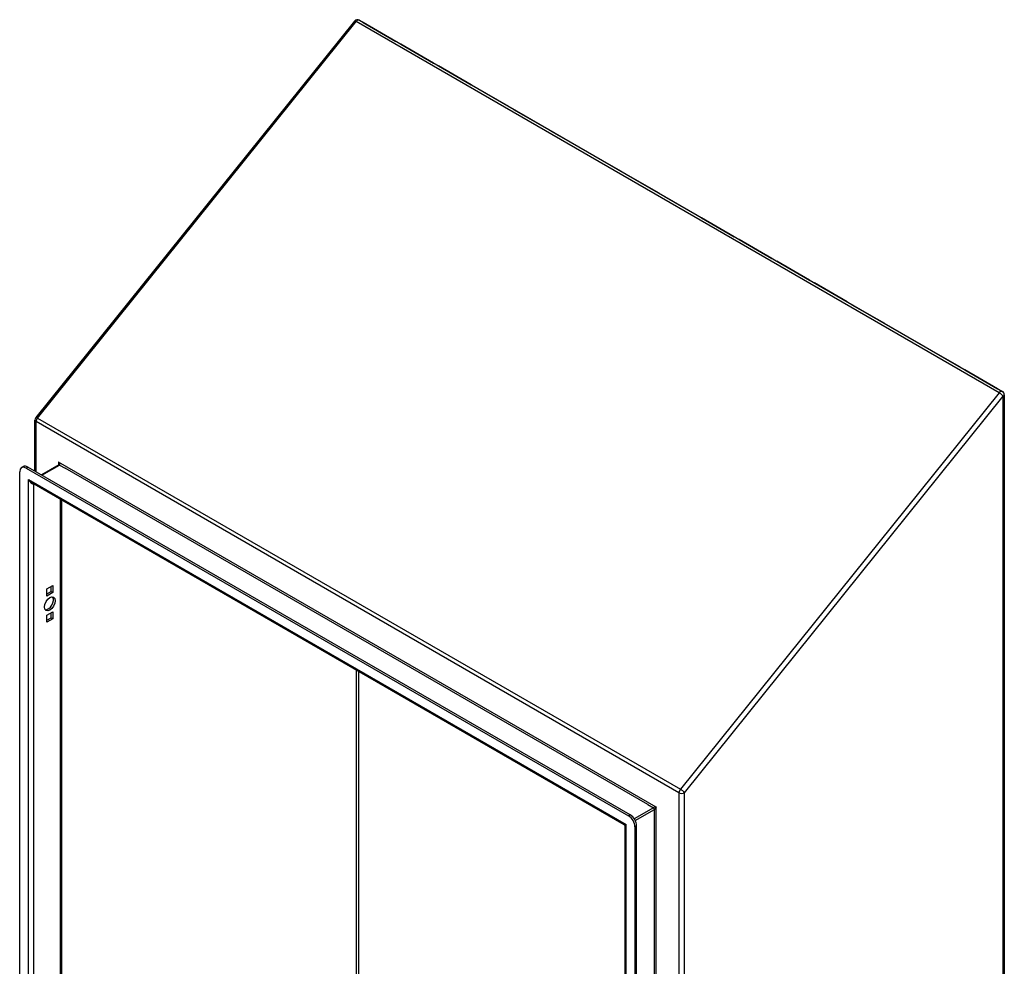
# Model space of a CAD drawing. Header units: inches. Extents: x 16 to 140, y 11 to 92.
# Tile 54 of 54: x 119 to 140, y 56 to 76. Entities that reach past the tile are written whole.
import ezdxf

# ---------------------------------------------------------------- set-up
doc = ezdxf.new("R2010")
doc.units = ezdxf.units.IN
doc.header["$MEASUREMENT"] = 0
doc.layers.add('Visible Edges(ANSI)', color=7, linetype='Continuous', lineweight=25)
doc.layers.add('Visible Tangent Edges(ANSI)', color=7, linetype='Continuous', lineweight=25)

msp = doc.modelspace()

# ---------------------------------------------------------------- linework, layer by layer
at = {"layer": 'Visible Edges(ANSI)'}
for p, q in [((126.02, 76.365), (119.068, 67.717)), ((126.127, 76.386), (140.151, 68.289)), ((126.209, 76.335), (126.923, 75.923)), ((126.923, 75.923), (126.209, 76.335)), ((126.209, 76.335), (126.209, 76.335)), ((127.029, 75.862), (127.743, 75.449)), ((127.743, 75.449), (127.029, 75.862)), ((127.029, 75.862), (127.029, 75.862)), ((127.849, 75.388), (128.563, 74.976)), ((128.563, 74.976), (127.849, 75.388)), ((127.849, 75.388), (127.849, 75.388)), ((129.383, 74.503), (128.669, 74.915)), ((128.67, 74.915), (129.383, 74.502)), ((128.67, 74.915), (128.67, 74.915)), ((130.203, 74.029), (129.489, 74.441)), ((129.49, 74.441), (130.204, 74.029)), ((129.49, 74.441), (129.49, 74.441)), ((130.31, 73.968), (131.024, 73.556)), ((131.023, 73.556), (130.31, 73.968)), ((130.31, 73.968), (130.31, 73.968)), ((131.13, 73.494), (131.844, 73.082)), ((131.844, 73.082), (131.13, 73.494)), ((131.13, 73.494), (131.13, 73.494)), ((131.95, 73.021), (132.664, 72.609)), ((132.664, 72.609), (131.95, 73.021)), ((131.95, 73.021), (131.95, 73.021)), ((132.77, 72.547), (133.484, 72.135)), ((133.484, 72.135), (132.77, 72.547)), ((132.77, 72.547), (132.77, 72.547)), ((133.59, 72.074), (134.304, 71.662)), ((134.304, 71.662), (133.59, 72.074)), ((133.59, 72.074), (133.59, 72.074)), ((134.41, 71.6), (135.124, 71.188)), ((135.124, 71.188), (134.41, 71.6)), ((134.41, 71.6), (134.41, 71.6)), ((135.23, 71.127), (135.944, 70.715)), ((135.944, 70.715), (135.23, 71.127)), ((135.23, 71.127), (135.23, 71.127)), ((136.05, 70.653), (136.764, 70.241)), ((136.764, 70.241), (136.05, 70.653)), ((136.05, 70.653), (136.05, 70.653)), ((136.87, 70.18), (137.584, 69.768)), ((137.584, 69.768), (136.87, 70.18)), ((136.87, 70.18), (136.87, 70.18)), ((137.69, 69.706), (138.404, 69.294)), ((138.404, 69.294), (137.69, 69.706)), ((137.69, 69.706), (137.69, 69.706)), ((139.224, 68.821), (138.51, 69.233)), ((138.511, 69.233), (139.224, 68.821)), ((138.511, 69.233), (138.511, 69.233)), ((139.331, 68.759), (140.045, 68.347)), ((140.044, 68.347), (139.331, 68.759)), ((139.331, 68.759), (139.331, 68.759)), ((140.193, 68.216), (140.193, 39.195)), ((119.049, 66.549), (119.049, 67.664)), ((118.759, 66.626), (118.796, 66.648)), ((118.857, 66.616), (131.997, 59.03)), ((132.034, 59.052), (118.894, 66.638)), ((119.574, 66.684), (119.194, 66.465)), ((118.718, 43.198), (118.718, 66.536)), ((131.905, 58.834), (118.984, 66.294)), ((119.63, 65.921), (119.63, 43.582)), ((119.309, 63.978), (119.441, 64.055)), ((119.404, 63.923), (119.404, 64.033)), ((119.441, 64.055), (119.441, 63.902)), ((119.309, 63.825), (119.309, 63.978)), ((119.309, 63.869), (119.404, 63.923)), ((119.441, 63.902), (119.309, 63.825)), ((119.404, 63.923), (119.441, 63.902)), ((119.309, 63.407), (119.441, 63.483)), ((119.309, 63.254), (119.309, 63.407)), ((119.309, 63.297), (119.404, 63.352)), ((119.404, 63.352), (119.404, 63.461)), ((119.404, 63.352), (119.441, 63.33)), ((119.441, 63.483), (119.441, 63.33)), ((119.441, 63.33), (119.309, 63.254)), ((131.92, 35.722), (131.92, 58.807)), ((132.136, 58.789), (132.136, 35.451)), ((132.174, 35.473), (132.174, 58.811))]:
    msp.add_line(p, q, dxfattribs=at)
at = {"layer": 'Visible Edges(ANSI)', "flags": 128}
msp.add_lwpolyline([(119.574, 66.684), (119.574, 66.685), (119.575, 66.688), (119.576, 66.692), (119.577, 66.697)], dxfattribs=at)
at = {"layer": 'Visible Edges(ANSI)'}
for centre, radius, start, end in [((126.085, 76.313), 0.084, 60, 141.206), ((140.109, 68.216), 0.084, 0, 60), ((119.133, 67.664), 0.084, 141.206, 180), ((131.889, 58.807), 0.031, 0, 60)]:
    msp.add_arc(centre, radius, start, end, dxfattribs=at)
for centre, major_axis, start_param, end_param in [((126.18, 76.259), (0.042, 0.0727), 0.260445, 0.261799), ((126.18, 76.259), (0.042, 0.0727), 0.261799, 0.263154), ((126.893, 75.846), (0.042, 0.0727), 0.260445, 0.261799), ((126.893, 75.846), (0.042, 0.0727), 0.261799, 0.263153), ((127, 75.785), (0.042, 0.0727), 0.260445, 0.261799), ((127, 75.785), (0.042, 0.0727), 0.261799, 0.263154), ((127.714, 75.373), (0.042, 0.0727), 0.260445, 0.261799), ((127.714, 75.373), (0.042, 0.0727), 0.261799, 0.263153), ((127.82, 75.312), (0.042, 0.0727), 0.260445, 0.261799), ((127.82, 75.312), (0.042, 0.0727), 0.261799, 0.263154), ((128.534, 74.899), (0.042, 0.0727), 0.260445, 0.261799), ((128.534, 74.899), (0.042, 0.0727), 0.261799, 0.263153), ((128.64, 74.838), (0.042, 0.0727), 0.260445, 0.261799), ((128.64, 74.838), (0.042, 0.0727), 0.261799, 0.263154), ((129.354, 74.426), (0.042, 0.0727), 0.261799, 0.263154), ((129.354, 74.426), (0.042, 0.0727), 0.260445, 0.261799), ((129.46, 74.365), (0.042, 0.0727), 0.261799, 0.263154), ((129.46, 74.365), (0.042, 0.0727), 0.260445, 0.261799), ((130.174, 73.952), (0.042, 0.0727), 0.260445, 0.261799), ((130.174, 73.952), (0.042, 0.0727), 0.261799, 0.263154), ((130.28, 73.891), (0.042, 0.0727), 0.260445, 0.261799), ((130.28, 73.891), (0.042, 0.0727), 0.261799, 0.263154), ((130.994, 73.479), (0.042, 0.0727), 0.261799, 0.263154), ((130.994, 73.479), (0.042, 0.0727), 0.260445, 0.261799), ((131.1, 73.418), (0.042, 0.0727), 0.260445, 0.261799), ((131.1, 73.418), (0.042, 0.0727), 0.261799, 0.263154), ((131.814, 73.006), (0.042, 0.0727), 0.260445, 0.261799), ((131.814, 73.006), (0.042, 0.0727), 0.261799, 0.263154), ((131.92, 72.944), (0.042, 0.0727), 0.260445, 0.261799), ((131.92, 72.944), (0.042, 0.0727), 0.261799, 0.263154), ((132.634, 72.532), (0.042, 0.0727), 0.260445, 0.261799), ((132.634, 72.532), (0.042, 0.0727), 0.261799, 0.263154), ((132.74, 72.471), (0.042, 0.0727), 0.260445, 0.261799), ((132.74, 72.471), (0.042, 0.0727), 0.261799, 0.263154), ((133.454, 72.059), (0.042, 0.0727), 0.260445, 0.261799), ((133.454, 72.059), (0.042, 0.0727), 0.261799, 0.263154), ((133.56, 71.997), (0.042, 0.0727), 0.260445, 0.261799), ((133.56, 71.997), (0.042, 0.0727), 0.261799, 0.263154), ((134.274, 71.585), (0.042, 0.0727), 0.260445, 0.261799), ((134.274, 71.585), (0.042, 0.0727), 0.261799, 0.263154), ((134.38, 71.524), (0.042, 0.0727), 0.260445, 0.261799), ((134.38, 71.524), (0.042, 0.0727), 0.261799, 0.263154), ((135.094, 71.112), (0.042, 0.0727), 0.260445, 0.261799), ((135.094, 71.112), (0.042, 0.0727), 0.261799, 0.263154), ((135.2, 71.05), (0.042, 0.0727), 0.260445, 0.261799), ((135.2, 71.05), (0.042, 0.0727), 0.261799, 0.263154), ((135.914, 70.638), (0.042, 0.0727), 0.260445, 0.261799), ((135.914, 70.638), (0.042, 0.0727), 0.261799, 0.263154), ((136.021, 70.577), (0.042, 0.0727), 0.260445, 0.261799), ((136.021, 70.577), (0.042, 0.0727), 0.261799, 0.263154), ((136.734, 70.165), (0.042, 0.0727), 0.260445, 0.261799), ((136.734, 70.165), (0.042, 0.0727), 0.261799, 0.263154), ((136.841, 70.103), (0.042, 0.0727), 0.260445, 0.261799), ((136.841, 70.103), (0.042, 0.0727), 0.261799, 0.263154), ((137.555, 69.691), (0.042, 0.0727), 0.260445, 0.261799), ((137.555, 69.691), (0.042, 0.0727), 0.261799, 0.263153), ((137.661, 69.63), (0.042, 0.0727), 0.260445, 0.261799), ((137.661, 69.63), (0.042, 0.0727), 0.261799, 0.263154), ((138.375, 69.218), (0.042, 0.0727), 0.260445, 0.261799), ((138.375, 69.218), (0.042, 0.0727), 0.261799, 0.263153), ((138.481, 69.156), (0.042, 0.0727), 0.261799, 0.263154), ((138.481, 69.156), (0.042, 0.0727), 0.260445, 0.261799), ((139.195, 68.744), (0.042, 0.0727), 0.260445, 0.261799), ((139.195, 68.744), (0.042, 0.0727), 0.261799, 0.263153), ((139.301, 68.683), (0.042, 0.0727), 0.260445, 0.261799), ((139.301, 68.683), (0.042, 0.0727), 0.261799, 0.263154), ((140.015, 68.271), (0.042, 0.0727), 0.260445, 0.261799), ((140.015, 68.271), (0.042, 0.0727), 0.261799, 0.263153), ((118.857, 66.456), (-0.098, 0.17), 5.497787, 7.068583), ((118.894, 66.477), (-0.098, 0.17), 5.497787, 6.283185), ((119.338, 63.676), (-0.082, -0.143), 0.229131, 2.912462), ((131.997, 58.869), (0.098, -0.17), 0.785398, 2.356194), ((132.034, 58.891), (-0.098, 0.17), 3.926991, 5.497787)]:
    msp.add_ellipse(centre, major_axis=major_axis, ratio=0.57735, start_param=start_param, end_param=end_param, dxfattribs=at)
msp.add_ellipse((119.375, 63.654), major_axis=(-0.083, -0.143), ratio=0.57735, dxfattribs=at)
at = {"layer": 'Visible Tangent Edges(ANSI)'}
for p, q in [((119.104, 67.706), (126.056, 76.355)), ((140.079, 68.259), (126.056, 76.355)), ((126.209, 76.335), (126.209, 76.335)), ((127.029, 75.862), (127.029, 75.862)), ((127.849, 75.388), (127.849, 75.388)), ((128.669, 74.915), (128.669, 74.915)), ((129.49, 74.441), (129.49, 74.441)), ((130.31, 73.968), (130.31, 73.968)), ((131.13, 73.494), (131.13, 73.494)), ((131.95, 73.021), (131.95, 73.021)), ((132.77, 72.547), (132.77, 72.547)), ((133.59, 72.074), (133.59, 72.074)), ((134.41, 71.6), (134.41, 71.6)), ((135.23, 71.127), (135.23, 71.127)), ((136.05, 70.653), (136.05, 70.653)), ((136.87, 70.18), (136.87, 70.18)), ((137.69, 69.706), (137.69, 69.706)), ((138.511, 69.233), (138.51, 69.233)), ((139.331, 68.759), (139.331, 68.759)), ((140.079, 68.259), (133.127, 59.61)), ((133.216, 59.533), (140.168, 68.182)), ((140.168, 39.161), (140.168, 68.182)), ((119.104, 67.706), (133.127, 59.61)), ((133.097, 59.533), (119.074, 67.63)), ((119.074, 66.534), (119.074, 67.63)), ((118.857, 66.616), (118.894, 66.638)), ((119.203, 66.46), (119.589, 66.682)), ((119.567, 66.746), (119.567, 66.68)), ((132.603, 59.219), (119.567, 66.746)), ((119.589, 66.682), (119.709, 66.613)), ((132.418, 59.276), (119.709, 66.613)), ((118.909, 66.366), (131.945, 58.839)), ((118.909, 43.148), (118.909, 66.366)), ((119.028, 43.242), (119.028, 66.269)), ((119.605, 43.575), (119.605, 65.935)), ((126.064, 47.304), (126.064, 62.206)), ((126.107, 62.181), (126.107, 47.304)), ((133.097, 59.533), (133.097, 35.147)), ((133.216, 35.147), (133.216, 59.533)), ((132.418, 59.276), (132.538, 59.207)), ((132.538, 59.207), (132.121, 58.966)), ((132.143, 58.928), (132.56, 59.169)), ((132.56, 36.052), (132.56, 59.169)), ((132.603, 36.002), (132.603, 59.219)), ((132.034, 59.052), (131.997, 59.03)), ((131.945, 35.622), (131.945, 58.839)), ((132.136, 58.789), (132.174, 58.811))]:
    msp.add_line(p, q, dxfattribs=at)
at = {"layer": 'Visible Tangent Edges(ANSI)', "flags": 128}
for points in [[(119.589, 66.682), (119.591, 66.684), (119.592, 66.685), (119.593, 66.687), (119.594, 66.689), (119.594, 66.691), (119.595, 66.693), (119.594, 66.696), (119.594, 66.699), (119.593, 66.701), (119.593, 66.704), (119.592, 66.707), (119.591, 66.71), (119.589, 66.713), (119.588, 66.716), (119.586, 66.719), (119.585, 66.722), (119.583, 66.725), (119.581, 66.728), (119.579, 66.731), (119.577, 66.734), (119.575, 66.737), (119.572, 66.74), (119.57, 66.743), (119.567, 66.746)], [(119.567, 66.746), (119.568, 66.744), (119.569, 66.742), (119.569, 66.74), (119.57, 66.738), (119.571, 66.736), (119.571, 66.734), (119.572, 66.732), (119.572, 66.73), (119.573, 66.728), (119.573, 66.726), (119.574, 66.724), (119.574, 66.722), (119.574, 66.719), (119.575, 66.717), (119.575, 66.715), (119.575, 66.713), (119.576, 66.711), (119.576, 66.709), (119.576, 66.707), (119.576, 66.705), (119.576, 66.703), (119.576, 66.701), (119.577, 66.699), (119.577, 66.697)]]:
    msp.add_lwpolyline(points, dxfattribs=at)
at = {"layer": 'Visible Tangent Edges(ANSI)'}
for centre, major_axis, ratio, start_param, end_param in [((126.085, 76.313), (-0.0655, 0.0526), 0.211325, 5.344303, 6.283185), ((126.085, 76.313), (0.042, 0.0727), 0.57735, 0, 1.308997), ((140.109, 68.216), (0.042, 0.0727), 0.57735, 0, 1.308997), ((140.109, 68.216), (0.0655, -0.0526), 0.211325, 0.631914, 2.202711), ((140.109, 68.216), (0.084, 0), 0.57735, 5.497787, 6.283185), ((119.133, 67.664), (-0.084, 0), 0.57735, 0, 0.785398), ((119.133, 67.664), (-0.0655, 0.0526), 0.211325, 5.344303, 6.283185), ((119.133, 67.664), (0.042, 0.0727), 0.57735, 1.308997, 2.356194), ((119.589, 66.657), (-0.0155, 0.0268), 0.57735, 5.497787, 6.283185), ((118.968, 66.4), (0.085, -0.113), 0.482311, 4.655739, 5.441138), ((118.968, 66.4), (0.056, -0.13), 0.482311, 4.769038, 6.293161), ((133.157, 59.568), (-0.042, -0.0727), 0.57735, 4.45059, 5.497787), ((133.157, 59.568), (-0.084, 0), 0.57735, 0.785398, 2.356194), ((133.157, 59.568), (0.0655, -0.0526), 0.211325, 0.631914, 2.202711), ((132.582, 59.207), (-0.049, -0.006), 0.227735, 4.220992, 5.791788), ((132.538, 59.181), (-0.0155, 0.0268), 0.57735, 3.926991, 5.497787), ((132.582, 59.207), (0.0297, 0.0394), 0.227735, 3.63299, 5.203786), ((132.004, 58.874), (0.101, 0.038), 0.129721, 3.246653, 4.032051), ((132.004, 58.874), (-0.0835, -0.0679), 0.129721, 5.392727, 6.178125)]:
    msp.add_ellipse(centre, major_axis=major_axis, ratio=ratio, start_param=start_param, end_param=end_param, dxfattribs=at)

doc.saveas('drawing.dxf')
